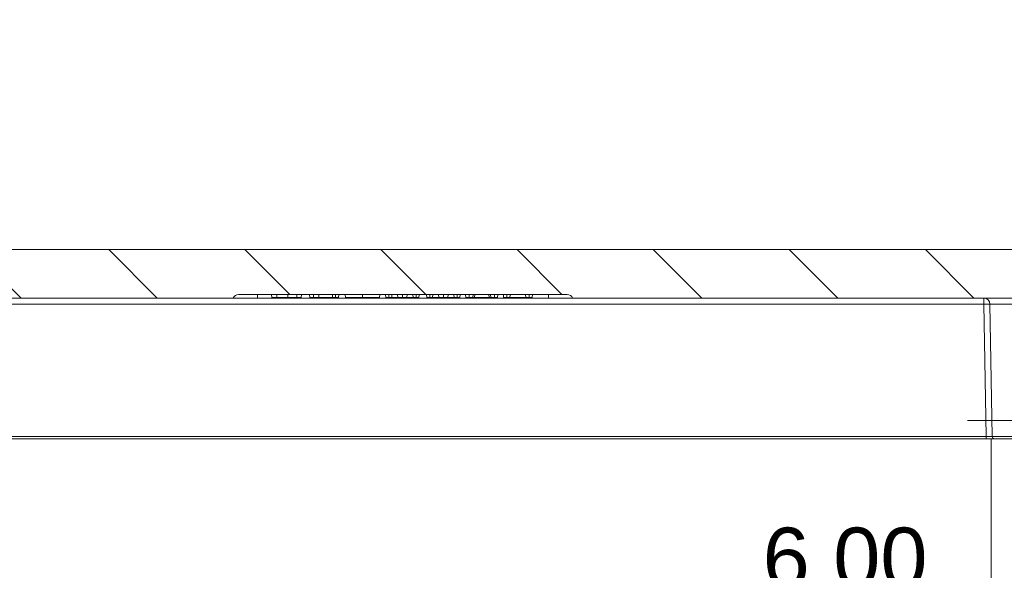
# Model space of a CAD drawing. Header units: millimetres. Extents: x 15 to 684, y 15 to 525.
# Tile 23 of 42: x 107 to 188, y 297 to 343. Entities that reach past the tile are written whole.
import ezdxf

# ---------------------------------------------------------------- set-up
doc = ezdxf.new("R2010")
doc.units = ezdxf.units.MM
doc.header["$LTSCALE"] = 2.5
for name, color, linetype, lineweight in [('Dimension (ANSI)', 7, 'Continuous', 9), ('Hatch (ANSI)', 7, 'Continuous', 9), ('Visible (ANSI)', 7, 'Continuous', 9), ('Visible Narrow (ANSI)', 7, 'Continuous', 9)]:
    doc.layers.add(name, color=color, linetype=linetype, lineweight=lineweight)
doc.styles.add('Note Text (ANSI)', font='arial.ttf')
doc.dimstyles.new('Default - mm (ANSI)', dxfattribs={"dimscale": 2.5, "dimtxt": 2, "dimasz": 2, "dimexe": 3.175, "dimexo": 1, "dimgap": 0.8, "dimtad": 0, "dimtih": 1, "dimtoh": 1, "dimrnd": 1e-08, "dimzin": 4, "dimdsep": 46, "dimtxsty": 'Note Text (ANSI)', "dimblk": 'Filled-1', "dimcen": 0.09, "dimdle": 10, "dimclrd": 256, "dimclre": 256, "dimclrt": 256, "dimadec": 1, "dimazin": 0, "dimtfac": 1.524, "dimtofl": 0, "dimtmove": 0, "dimatfit": 3, "dimfxl": 0, "dimtolj": 1, "dimtzin": 0, "dimlwd": -1, "dimlwe": -1, "dimarcsym": 0})

# ---------------------------------------------------------------- blocks, each defined once
blk = doc.blocks.new('Filled-1')
at = {"color": 0}
for p, q in [((0, 0), (-1, 0.15)), ((-1, 0.15), (-1, -0.15)), ((-1, 0), (0, 0)), ((-1, -0.15), (0, 0))]:
    blk.add_line(p, q, dxfattribs=at)
at = {"color": 0, "flags": 128}
blk.add_lwpolyline([(-1, -0.15), (0, 0), (-1, 0.15), (-1, -0.15)], dxfattribs=at)
at = {"color": 0}
blk.add_solid([(-1, -0.15), (0, 0), (-1, 0.15), (-1, -0.15)], dxfattribs=at)
blk = doc.blocks.new('*D18')
at = {"layer": 'Defpoints', "color": 0, "transparency": 16777216}
for p in [(192.65, 309.795), (198.138, 309.795), (200.861, 308.295)]:
    blk.add_point(p, dxfattribs=at)
at = {"layer": 'Dimension (ANSI)', "transparency": 16777216}
for p, q in [((192.65, 314.795), (192.65, 331.302)), ((192.65, 331.302), (197.65, 331.302)), ((195.638, 309.795), (184.712, 309.795)), ((198.361, 308.295), (184.712, 308.295)), ((192.65, 303.295), (192.65, 298.295))]:
    blk.add_line(p, q, dxfattribs=at)
at = {"layer": 'Dimension (ANSI)', "transparency": 16777216, "xscale": 5, "yscale": 5, "zscale": 5}
for p, rotation in [((192.65, 309.795), 270), ((192.65, 308.295), 90)]:
    blk.add_blockref('Filled-1', p, dxfattribs=dict(at, rotation=rotation))
at = {"layer": 'Dimension (ANSI)', "transparency": 16777216, "insert": (207.25, 331.302), "char_height": 5, "attachment_point": 5, "style": 'Note Text (ANSI)'}
blk.add_mtext('\\A1; 1.50\\P[.06]', dxfattribs=at)
blk = doc.blocks.new('*D44')
at = {"layer": 'Defpoints', "color": 0, "transparency": 16777216}
for p in [(159.054, 275.095), (187.757, 275.095), (173.655, 269.095)]:
    blk.add_point(p, dxfattribs=at)
at = {"layer": 'Dimension (ANSI)', "transparency": 16777216}
for p, q in [((159.054, 280.095), (159.054, 293.542)), ((159.054, 293.542), (164.054, 293.542)), ((185.257, 275.095), (151.117, 275.095)), ((159.054, 264.095), (159.054, 259.095))]:
    blk.add_line(p, q, dxfattribs=at)
at = {"layer": 'Dimension (ANSI)', "transparency": 16777216, "xscale": 5, "yscale": 5, "zscale": 5}
for p, rotation in [((159.054, 275.095), 270), ((159.054, 269.095), 90)]:
    blk.add_blockref('Filled-1', p, dxfattribs=dict(at, rotation=rotation))
at = {"layer": 'Dimension (ANSI)', "transparency": 16777216, "insert": (173.655, 293.542), "char_height": 5, "attachment_point": 5, "style": 'Note Text (ANSI)'}
blk.add_mtext('\\A1; 6.00\\P[.24]', dxfattribs=at)

msp = doc.modelspace()

# ---------------------------------------------------------------- hatches: boundary and pattern name
at = {"layer": 'Hatch (ANSI)'}
h = msp.add_hatch(dxfattribs=at)
h.set_pattern_fill('ANSI31', color=256, scale=63.5, angle=90.00021, style=0)
h.set_pattern_definition([(135.0002, (0, 0), (-5.61264, -5.61268), [])])
edge = h.paths.add_edge_path()
edge.add_line((152.1609, 319.8951), (194.1671, 319.8951))
edge.add_ellipse((194.1671, 319.3951), major_axis=(0, 0.5), ratio=1, start_angle=271, end_angle=360, ccw=False)
edge.add_line((194.667, 319.4039), (194.8574, 308.4917))
edge.add_ellipse((195.0574, 308.4951), major_axis=(-0.2, -0.0035), ratio=1, start_angle=0, end_angle=89)
edge.add_line((195.0574, 308.2951), (196.1711, 308.2951))
edge.add_ellipse((196.1711, 308.4951), major_axis=(0, -0.2), ratio=1, start_angle=0, end_angle=87)
edge.add_line((196.3708, 308.4847), (196.3714, 308.4951))
edge.add_line((196.3714, 308.4951), (196.4603, 310.1913))
edge.add_line((196.4603, 310.1913), (196.477, 310.5108))
edge.add_ellipse((196.7766, 310.4951), major_axis=(-0.2996, 0.0157), ratio=1, start_angle=273, end_angle=360, ccw=False)
edge.add_line((196.7766, 310.7951), (197.3784, 310.7951))
edge.add_line((197.3784, 310.7951), (197.7433, 310.7951))
edge.add_line((197.7433, 310.7951), (198.3452, 310.7951))
edge.add_ellipse((198.3452, 310.4951), major_axis=(0, 0.3), ratio=1, start_angle=273, end_angle=360, ccw=False)
edge.add_line((198.6448, 310.5108), (198.6615, 310.1913))
edge.add_line((198.6615, 310.1913), (198.7504, 308.4951))
edge.add_line((198.7504, 308.4951), (198.7509, 308.4847))
edge.add_ellipse((198.9507, 308.4951), major_axis=(-0.1997, -0.0105), ratio=1, start_angle=0, end_angle=87)
edge.add_line((198.9507, 308.2951), (200.8609, 308.2951))
edge.add_line((200.8609, 308.2951), (200.4779, 322.9213))
edge.add_ellipse((199.4782, 322.8951), major_axis=(0.9997, 0.0262), ratio=1, start_angle=0, end_angle=88.5)
edge.add_line((199.4782, 323.8951), (76.8435, 323.8951))
edge.add_ellipse((76.8435, 322.8951), major_axis=(0, 1), ratio=1, start_angle=0, end_angle=88.5)
edge.add_line((75.8439, 322.9213), (75.4609, 308.2951))
edge.add_line((75.4609, 308.2951), (77.3711, 308.2951))
edge.add_ellipse((77.3711, 308.4951), major_axis=(0, -0.2), ratio=1, start_angle=0, end_angle=87)
edge.add_line((77.5708, 308.4847), (77.5714, 308.4951))
edge.add_line((77.5714, 308.4951), (77.6603, 310.1913))
edge.add_line((77.6603, 310.1913), (77.677, 310.5108))
edge.add_ellipse((77.9766, 310.4951), major_axis=(-0.2996, 0.0157), ratio=1, start_angle=273, end_angle=360, ccw=False)
edge.add_line((77.9766, 310.7951), (78.5784, 310.7951))
edge.add_line((78.5784, 310.7951), (78.9433, 310.7951))
edge.add_line((78.9433, 310.7951), (79.5452, 310.7951))
edge.add_ellipse((79.5452, 310.4951), major_axis=(0, 0.3), ratio=1, start_angle=273, end_angle=360, ccw=False)
edge.add_line((79.8448, 310.5108), (79.8615, 310.1913))
edge.add_line((79.8615, 310.1913), (79.9504, 308.4951))
edge.add_line((79.9504, 308.4951), (79.9509, 308.4847))
edge.add_ellipse((80.1507, 308.4951), major_axis=(-0.1997, -0.0105), ratio=1, start_angle=0, end_angle=87)
edge.add_line((80.1507, 308.2951), (81.2643, 308.2951))
edge.add_ellipse((81.2643, 308.4951), major_axis=(0, -0.2), ratio=1, start_angle=0, end_angle=89)
edge.add_line((81.4643, 308.4917), (81.6548, 319.4039))
edge.add_ellipse((82.1547, 319.3951), major_axis=(-0.4999, 0.0087), ratio=1, start_angle=271, end_angle=360, ccw=False)
edge.add_line((82.1547, 319.8951), (124.1609, 319.8951))
edge.add_ellipse((124.6191, 319.6951), major_axis=(-0.4583, 0.2), ratio=1, start_angle=293.578178, end_angle=360, ccw=False)
edge.add_line((124.6191, 320.1951), (151.7026, 320.1951))
edge.add_ellipse((151.7026, 319.6951), major_axis=(0, 0.5), ratio=1, start_angle=293.578178, end_angle=360, ccw=False)
h = msp.add_hatch(dxfattribs=at)
h.set_pattern_fill('ANSI31', color=256, scale=63.5, angle=14.999978, style=0)
h.set_pattern_definition([(60, (0, 0), (-6.87408, 3.96875), [])])
edge = h.paths.add_edge_path()
edge.add_line((197.7433, 310.7951), (197.3784, 310.7951))
edge.add_ellipse((197.3784, 309.7951), major_axis=(0, 1), ratio=1, start_angle=0, end_angle=66.661672)
edge.add_ellipse((197.3784, 309.7951), major_axis=(-0.9182, 0.3962), ratio=1, start_angle=0, end_angle=18.338328)
edge.add_line((196.3822, 309.8823), (196.2609, 308.4951))
edge.add_line((196.2609, 308.4951), (196.3714, 308.4951))
edge.add_line((196.3714, 308.4951), (196.7644, 308.4951))
edge.add_line((196.7644, 308.4951), (198.3574, 308.4951))
edge.add_line((198.3574, 308.4951), (198.7504, 308.4951))
edge.add_line((198.7504, 308.4951), (198.8609, 308.4951))
edge.add_line((198.8609, 308.4951), (198.7395, 309.8823))
edge.add_ellipse((197.7433, 309.7951), major_axis=(0.9962, 0.0872), ratio=1, start_angle=0, end_angle=18.338328)
edge.add_ellipse((197.7433, 309.7951), major_axis=(0.9182, 0.3962), ratio=1, start_angle=0, end_angle=66.661672)
edge = h.paths.add_edge_path()
edge.add_line((78.9433, 310.7951), (78.5784, 310.7951))
edge.add_ellipse((78.5784, 309.7951), major_axis=(0, 1), ratio=1, start_angle=0, end_angle=66.661672)
edge.add_ellipse((78.5784, 309.7951), major_axis=(-0.9182, 0.3962), ratio=1, start_angle=0, end_angle=18.338328)
edge.add_line((77.5822, 309.8823), (77.4609, 308.4951))
edge.add_line((77.4609, 308.4951), (77.5714, 308.4951))
edge.add_line((77.5714, 308.4951), (77.9644, 308.4951))
edge.add_line((77.9644, 308.4951), (79.5574, 308.4951))
edge.add_line((79.5574, 308.4951), (79.9504, 308.4951))
edge.add_line((79.9504, 308.4951), (80.0609, 308.4951))
edge.add_line((80.0609, 308.4951), (79.9395, 309.8823))
edge.add_ellipse((78.9433, 309.7951), major_axis=(0.9962, 0.0872), ratio=1, start_angle=0, end_angle=18.338328)
edge.add_ellipse((78.9433, 309.7951), major_axis=(0.9182, 0.3962), ratio=1, start_angle=0, end_angle=66.661672)
h = msp.add_hatch(dxfattribs=at)
h.set_pattern_fill('ANSI31', color=256, scale=63.5, style=0)
h.set_pattern_definition([(45, (0, 0), (-5.61266, 5.61266), [])])
edge = h.paths.add_edge_path()
edge.add_line((187.257, 274.6039), (187.1695, 269.5864))
edge.add_ellipse((186.6695, 269.5951), major_axis=(0.4999, -0.0087), ratio=1, start_angle=271, end_angle=360, ccw=False)
edge.add_line((186.6695, 269.0951), (152.1609, 269.0951))
edge.add_ellipse((151.7026, 269.2951), major_axis=(0.4583, -0.2), ratio=1, start_angle=293.578178, end_angle=360, ccw=False)
edge.add_line((151.7026, 268.7951), (124.6191, 268.7951))
edge.add_ellipse((124.6191, 269.2951), major_axis=(0, -0.5), ratio=1, start_angle=293.578178, end_angle=360, ccw=False)
edge.add_line((124.1609, 269.0951), (89.4522, 269.0951))
edge.add_ellipse((89.4522, 269.5951), major_axis=(0, -0.5), ratio=1, start_angle=271, end_angle=360, ccw=False)
edge.add_line((88.9523, 269.5864), (88.8647, 274.6039))
edge.add_ellipse((88.3648, 274.5951), major_axis=(0.4999, 0.0087), ratio=1, start_angle=0, end_angle=89)
edge.add_line((88.3648, 275.0951), (87.4045, 275.0951))
edge.add_spline(control_points=[(87.4045, 275.0951), (87.1166, 274.808), (86.8937, 274.5863)], knot_values=[0, 0, 0, 0.0720994, 0.0720994, 0.0720994], weights=[1, 1.0082905, 1], degree=2, periodic=0)
edge.add_line((86.8937, 274.5863), (86.7974, 269.0951))
edge.add_line((86.7974, 269.0951), (83.5243, 269.0951))
edge.add_line((83.5243, 269.0951), (83.428, 274.5863))
edge.add_spline(control_points=[(83.428, 274.5863), (83.2052, 274.808), (82.9173, 275.0951)], knot_values=[0, 0, 0, 0.0720994, 0.0720994, 0.0720994], weights=[1, 1.0082905, 1], degree=2, periodic=0)
edge.add_line((82.9173, 275.0951), (80.1404, 275.0951))
edge.add_line((80.1404, 275.0951), (79.5574, 308.4951))
edge.add_line((79.5574, 308.4951), (79.5381, 309.5986))
edge.add_ellipse((79.3382, 309.5951), major_axis=(0.2, 0.0035), ratio=1, start_angle=0, end_angle=89)
edge.add_line((79.3382, 309.7951), (78.1836, 309.7951))
edge.add_ellipse((78.1836, 309.5951), major_axis=(0, 0.2), ratio=1, start_angle=0, end_angle=89)
edge.add_line((77.9836, 309.5986), (77.9644, 308.4951))
edge.add_line((77.9644, 308.4951), (77.9609, 308.2951))
edge.add_line((77.9609, 308.2951), (77.3711, 308.2951))
edge.add_line((77.3711, 308.2951), (75.4609, 308.2951))
edge.add_line((75.4609, 308.2951), (76.5539, 266.5559))
edge.add_ellipse((78.0533, 266.5951), major_axis=(-1.4995, -0.0393), ratio=1, start_angle=0, end_angle=88.5)
edge.add_line((78.0533, 265.0951), (198.2684, 265.0951))
edge.add_ellipse((198.2684, 266.5951), major_axis=(0, -1.5), ratio=1, start_angle=0, end_angle=88.5)
edge.add_line((199.7679, 266.5559), (200.8609, 308.2951))
edge.add_line((200.8609, 308.2951), (198.9507, 308.2951))
edge.add_line((198.9507, 308.2951), (198.3609, 308.2951))
edge.add_line((198.3609, 308.2951), (198.3574, 308.4951))
edge.add_line((198.3574, 308.4951), (198.3381, 309.5986))
edge.add_ellipse((198.1382, 309.5951), major_axis=(0.2, 0.0035), ratio=1, start_angle=0, end_angle=89)
edge.add_line((198.1382, 309.7951), (196.9836, 309.7951))
edge.add_ellipse((196.9836, 309.5951), major_axis=(0, 0.2), ratio=1, start_angle=0, end_angle=89)
edge.add_line((196.7836, 309.5986), (196.7644, 308.4951))
edge.add_line((196.7644, 308.4951), (196.1814, 275.0951))
edge.add_line((196.1814, 275.0951), (193.4045, 275.0951))
edge.add_spline(control_points=[(193.4045, 275.0951), (193.1166, 274.808), (192.8937, 274.5863)], knot_values=[0, 0, 0, 0.0720994, 0.0720994, 0.0720994], weights=[1, 1.0082905, 1], degree=2, periodic=0)
edge.add_line((192.8937, 274.5863), (192.7974, 269.0951))
edge.add_line((192.7974, 269.0951), (189.5243, 269.0951))
edge.add_line((189.5243, 269.0951), (189.428, 274.5863))
edge.add_spline(control_points=[(189.428, 274.5863), (189.2052, 274.808), (188.9173, 275.0951)], knot_values=[0, 0, 0, 0.0720994, 0.0720994, 0.0720994], weights=[1, 1.0082905, 1], degree=2, periodic=0)
edge.add_line((188.9173, 275.0951), (187.757, 275.0951))
edge.add_ellipse((187.757, 274.5951), major_axis=(0, 0.5), ratio=1, start_angle=0, end_angle=89)

# ---------------------------------------------------------------- linework, layer by layer
at = {"layer": 'Visible (ANSI)'}
for p, q in [((199.4782, 323.8951), (76.8435, 323.8951)), ((124.6191, 320.1951), (151.7026, 320.1951)), ((127.3453, 319.9451), (127.3234, 320.1951)), ((127.7704, 319.9451), (127.7558, 320.1951)), ((128.6647, 319.9451), (129.4273, 319.9451)), ((129.7765, 319.9451), (129.7984, 320.1951)), ((130.4953, 319.9451), (130.4734, 320.1951)), ((130.7844, 319.9451), (130.7845, 320.1951)), ((131.2181, 319.9451), (132.3703, 319.9451)), ((132.3703, 319.9451), (132.3484, 320.1951)), ((132.6109, 319.9451), (132.6109, 320.1951)), ((132.8515, 319.9451), (132.8734, 320.1951)), ((133.4203, 319.9451), (133.3984, 320.1951)), ((134.8216, 319.9451), (134.8216, 320.1951)), ((136.2265, 319.9451), (136.2484, 320.1951)), ((136.7578, 319.9451), (136.7359, 320.1951)), ((137.0013, 319.9451), (137.0013, 320.1951)), ((137.239, 319.9451), (137.2609, 320.1951)), ((137.239, 319.9451), (137.7491, 319.9451)), ((138.1233, 319.9451), (138.1234, 320.1951)), ((138.4977, 319.9451), (138.5189, 320.1951)), ((138.4977, 319.9451), (139.0078, 319.9451)), ((139.0078, 319.9451), (138.9859, 320.1951)), ((139.2495, 319.9451), (139.2496, 320.1951)), ((139.489, 319.9451), (139.5109, 320.1951)), ((140.1328, 319.9451), (140.1109, 320.1951)), ((140.3763, 319.9451), (140.3763, 320.1951)), ((140.614, 319.9451), (140.6359, 320.1951)), ((140.614, 319.9451), (141.1241, 319.9451)), ((141.4983, 319.9451), (141.4984, 320.1951)), ((141.8727, 319.9451), (141.8939, 320.1951)), ((141.8727, 319.9451), (142.3828, 319.9451)), ((142.3828, 319.9451), (142.3609, 320.1951)), ((142.6245, 319.9451), (142.6246, 320.1951)), ((142.864, 319.9451), (142.8859, 320.1951)), ((143.3578, 319.9451), (143.3359, 320.1951)), ((143.6196, 319.9451), (143.6195, 320.1951)), ((143.9362, 319.9451), (143.9564, 320.1951)), ((143.9362, 319.9451), (144.0786, 319.9451)), ((144.0786, 319.9451), (144.0935, 320.1951)), ((144.0786, 319.9451), (145.2751, 319.9451)), ((145.2751, 319.9451), (145.2601, 320.1951)), ((145.2751, 319.9451), (145.4176, 319.9451)), ((145.7205, 319.9451), (145.7206, 320.1951)), ((145.9765, 319.9451), (145.9984, 320.1951)), ((146.4703, 319.9451), (146.4484, 320.1951)), ((146.7328, 319.9451), (146.7326, 320.1951)), ((146.989, 319.9451), (147.0109, 320.1951)), ((146.989, 319.9451), (148.3078, 319.9451)), ((148.3078, 319.9451), (148.2859, 320.1951)), ((148.57, 319.9451), (148.5701, 320.1951)), ((148.8265, 319.9451), (148.8484, 320.1951)), ((82.1547, 319.8951), (124.1609, 319.8951)), ((124.1609, 319.8951), (126.1609, 319.8951)), ((126.1609, 319.8951), (150.1609, 319.8951)), ((150.1609, 319.8951), (152.1609, 319.8951)), ((152.1609, 319.8951), (194.1671, 319.8951)), ((186.567, 319.4039), (186.7574, 308.4917)), ((186.2575, 308.2951), (90.0588, 308.2951)), ((186.9574, 308.2951), (186.2575, 308.2951)), ((186.9574, 308.2951), (194.3828, 308.2951))]:
    msp.add_line(p, q, dxfattribs=at)
for centre, radius, start, end in [((124.6191, 319.6951), 0.5, 90, 156.421822), ((151.7026, 319.6951), 0.5, 23.578178, 90), ((186.0671, 319.3951), 0.5, 1, 90), ((186.9574, 308.4951), 0.2, 181, 270)]:
    msp.add_arc(centre, radius, start, end, dxfattribs=at)
for points, knots in [([(127.3453, 319.9451), (127.3468, 319.9451), (127.3505, 319.9451), (127.3785, 319.9451), (127.3995, 319.9451), (127.4652, 319.9451), (127.5102, 319.9451), (127.595, 319.9451), (127.6268, 319.9451), (127.6945, 319.9451), (127.7314, 319.9451), (127.7704, 319.9451)], [0, 0, 0, 0, 0.0003173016, 0.0003173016, 0.00063486, 0.00063486, 0.0009524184, 0.0009524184, 0.0011111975, 0.0011111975, 0.0012692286, 0.0012692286, 0.0012692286, 0.0012692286]), ([(127.7704, 319.9451), (127.8014, 319.9451), (127.8316, 319.9451), (127.897, 319.9451), (127.9311, 319.9451), (128.0366, 319.9451), (128.1117, 319.9451), (128.3419, 319.9451), (128.5042, 319.9451), (128.6647, 319.9451)], [0, 0, 0, 0, 0.00011822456, 0.00011822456, 0.00023719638, 0.00023719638, 0.00047514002, 0.00047514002, 0.00095090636, 0.00095090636, 0.00095090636, 0.00095090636]), ([(129.4273, 319.9451), (129.4546, 319.9451), (129.481, 319.9451), (129.533, 319.9451), (129.5595, 319.9451), (129.6098, 319.9451), (129.6334, 319.9451), (129.6764, 319.9451), (129.6959, 319.9451), (129.728, 319.9451), (129.7401, 319.9451), (129.7567, 319.9451), (129.7615, 319.9451), (129.7736, 319.9451), (129.7756, 319.9451), (129.7765, 319.9451)], [0, 0, 0, 0, 0.00007635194, 0.00007635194, 0.00015286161, 0.00015286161, 0.00022937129, 0.00022937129, 0.00030588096, 0.00030588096, 0.00038239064, 0.00038239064, 0.00045890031, 0.00045890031, 0.00061175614, 0.00061175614, 0.00061175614, 0.00061175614]), ([(130.4953, 319.9451), (130.4964, 319.9451), (130.4982, 319.9451), (130.5168, 319.9451), (130.5325, 319.9451), (130.5812, 319.9451), (130.615, 319.9451), (130.6753, 319.9451), (130.6964, 319.9451), (130.7389, 319.9451), (130.7612, 319.9451), (130.7844, 319.9451)], [0, 0, 0, 0, 0.00013143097, 0.00013143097, 0.00026310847, 0.00026310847, 0.00039478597, 0.00039478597, 0.00046062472, 0.00046062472, 0.00052559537, 0.00052559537, 0.00052559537, 0.00052559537]), ([(130.7844, 319.9451), (130.8337, 319.9451), (130.8805, 319.9451), (130.967, 319.9451), (131.0055, 319.9451), (131.0752, 319.9451), (131.1054, 319.9451), (131.1622, 319.9451), (131.19, 319.9451), (131.2181, 319.9451)], [0, 0, 0, 0, 0.00014272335, 0.00014272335, 0.00028633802, 0.00028633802, 0.00042995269, 0.00042995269, 0.00057339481, 0.00057339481, 0.00057339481, 0.00057339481]), ([(132.3703, 319.9451), (132.3716, 319.9451), (132.3733, 319.9451), (132.3892, 319.9451), (132.4032, 319.9451), (132.4449, 319.9451), (132.4727, 319.9451), (132.5211, 319.9451), (132.5383, 319.9451), (132.573, 319.9451), (132.5912, 319.9451), (132.6109, 319.9451)], [0, 0, 0, 0, 0.00011074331, 0.00011074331, 0.00022183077, 0.00022183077, 0.00033291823, 0.00033291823, 0.00038846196, 0.00038846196, 0.00044301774, 0.00044301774, 0.00044301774, 0.00044301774]), ([(132.6109, 319.9451), (132.6307, 319.9451), (132.6491, 319.9451), (132.6839, 319.9451), (132.7012, 319.9451), (132.7496, 319.9451), (132.7779, 319.9451), (132.8186, 319.9451), (132.8321, 319.9451), (132.8484, 319.9451), (132.8502, 319.9451), (132.8515, 319.9451)], [0, 0, 0, 0, 0.00005436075, 0.00005436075, 0.00010970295, 0.00010970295, 0.00022038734, 0.00022038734, 0.00033107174, 0.00033107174, 0.00044143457, 0.00044143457, 0.00044143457, 0.00044143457]), ([(133.4203, 319.9451), (133.4223, 319.9451), (133.4258, 319.9451), (133.4518, 319.9451), (133.4719, 319.9451), (133.5567, 319.9451), (133.6503, 319.9451), (133.8433, 319.9451), (133.9162, 319.9451), (134.0765, 319.9451), (134.1631, 319.9451), (134.3433, 319.9451), (134.4374, 319.9451), (134.5806, 319.9451), (134.6284, 319.9451), (134.7244, 319.9451), (134.7728, 319.9451), (134.8216, 319.9451)], [0, 0, 0, 0, 0.0002869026, 0.0002869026, 0.000574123, 0.000574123, 0.0011485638, 0.0011485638, 0.0014357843, 0.0014357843, 0.0017230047, 0.0017230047, 0.0020102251, 0.0020102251, 0.0021538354, 0.0021538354, 0.0022969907, 0.0022969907, 0.0022969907, 0.0022969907]), ([(134.8216, 319.9451), (134.8704, 319.9451), (134.9189, 319.9451), (135.0151, 319.9451), (135.0631, 319.9451), (135.2063, 319.9451), (135.3004, 319.9451), (135.4808, 319.9451), (135.5677, 319.9451), (135.7285, 319.9451), (135.8018, 319.9451), (135.9314, 319.9451), (135.9861, 319.9451), (136.0793, 319.9451), (136.1161, 319.9451), (136.1732, 319.9451), (136.1937, 319.9451), (136.2138, 319.9451), (136.2187, 319.9451), (136.2244, 319.9451), (136.2255, 319.9451), (136.2265, 319.9451)], [0, 0, 0, 0, 0.0001427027, 0.0001427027, 0.0002858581, 0.0002858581, 0.000572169, 0.000572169, 0.0008584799, 0.0008584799, 0.0011447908, 0.0011447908, 0.0014311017, 0.0014311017, 0.0017174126, 0.0017174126, 0.0020037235, 0.0020037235, 0.002146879, 0.002146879, 0.0022896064, 0.0022896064, 0.0022896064, 0.0022896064]), ([(136.7578, 319.9451), (136.759, 319.9451), (136.7608, 319.9451), (136.7772, 319.9451), (136.7903, 319.9451), (136.8325, 319.9451), (136.8614, 319.9451), (136.9104, 319.9451), (136.9278, 319.9451), (136.9631, 319.9451), (136.9817, 319.9451), (137.0013, 319.9451)], [0, 0, 0, 0, 0.00011095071, 0.00011095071, 0.00022221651, 0.00022221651, 0.00033348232, 0.00033348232, 0.00038911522, 0.00038911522, 0.00044367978, 0.00044367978, 0.00044367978, 0.00044367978]), ([(137.0013, 319.9451), (137.0208, 319.9451), (137.0388, 319.9451), (137.0733, 319.9451), (137.0903, 319.9451), (137.1381, 319.9451), (137.166, 319.9451), (137.2071, 319.9451), (137.2202, 319.9451), (137.2361, 319.9451), (137.2378, 319.9451), (137.239, 319.9451)], [0, 0, 0, 0, 0.00005343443, 0.00005343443, 0.00010792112, 0.00010792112, 0.00021689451, 0.00021689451, 0.00032586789, 0.00032586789, 0.00043453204, 0.00043453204, 0.00043453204, 0.00043453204]), ([(137.7491, 319.9451), (137.7633, 319.9451), (137.7778, 319.9451), (137.7939, 319.9451), (137.8019, 319.9451), (137.8098, 319.9451), (137.8185, 319.9451), (137.8272, 319.9451), (137.838, 319.9451), (137.8521, 319.9451), (137.8661, 319.9451), (137.8842, 319.9451), (137.9033, 319.9451), (137.9224, 319.9451), (137.943, 319.9451), (137.9662, 319.9451), (137.9893, 319.9451), (138.0151, 319.9451), (138.0415, 319.9451), (138.0677, 319.9451), (138.0945, 319.9451), (138.1233, 319.9451)], [0, 0, 0, 0, 0.00016593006, 0.00016593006, 0.00016593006, 0.00024890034, 0.00024890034, 0.00024890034, 0.00033187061, 0.00033187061, 0.00033187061, 0.00041484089, 0.00041484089, 0.00041484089, 0.00049781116, 0.00049781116, 0.00049781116, 0.00058078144, 0.00058078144, 0.00058078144, 0.00066308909, 0.00066308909, 0.00066308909, 0.00066308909]), ([(138.1233, 319.9451), (138.1519, 319.9451), (138.1781, 319.9451), (138.2306, 319.9451), (138.2556, 319.9451), (138.302, 319.9451), (138.3229, 319.9451), (138.3618, 319.9451), (138.3778, 319.9451), (138.4191, 319.9451), (138.4378, 319.9451), (138.4684, 319.9451), (138.4825, 319.9451), (138.4977, 319.9451)], [0, 0, 0, 0, 0.00008160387, 0.00008160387, 0.00016386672, 0.00016386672, 0.00024612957, 0.00024612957, 0.00032839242, 0.00032839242, 0.00049291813, 0.00049291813, 0.00065722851, 0.00065722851, 0.00065722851, 0.00065722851]), ([(139.0078, 319.9451), (139.009, 319.9451), (139.0108, 319.9451), (139.0271, 319.9451), (139.0397, 319.9451), (139.0818, 319.9451), (139.1103, 319.9451), (139.1589, 319.9451), (139.1762, 319.9451), (139.2114, 319.9451), (139.2299, 319.9451), (139.2495, 319.9451)], [0, 0, 0, 0, 0.00011080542, 0.00011080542, 0.0002219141, 0.0002219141, 0.00033302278, 0.00033302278, 0.00038857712, 0.00038857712, 0.0004430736, 0.0004430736, 0.0004430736, 0.0004430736]), ([(139.2495, 319.9451), (139.2691, 319.9451), (139.2872, 319.9451), (139.3217, 319.9451), (139.339, 319.9451), (139.3876, 319.9451), (139.4156, 319.9451), (139.4568, 319.9451), (139.4704, 319.9451), (139.4861, 319.9451), (139.4877, 319.9451), (139.489, 319.9451)], [0, 0, 0, 0, 0.00005351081, 0.00005351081, 0.00010806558, 0.00010806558, 0.00021717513, 0.00021717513, 0.00032628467, 0.00032628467, 0.0004350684, 0.0004350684, 0.0004350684, 0.0004350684]), ([(140.1328, 319.9451), (140.134, 319.9451), (140.1358, 319.9451), (140.1522, 319.9451), (140.1653, 319.9451), (140.2075, 319.9451), (140.2364, 319.9451), (140.2854, 319.9451), (140.3028, 319.9451), (140.3381, 319.9451), (140.3567, 319.9451), (140.3763, 319.9451)], [0, 0, 0, 0, 0.00011095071, 0.00011095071, 0.00022221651, 0.00022221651, 0.00033348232, 0.00033348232, 0.00038911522, 0.00038911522, 0.00044367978, 0.00044367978, 0.00044367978, 0.00044367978]), ([(140.3763, 319.9451), (140.3958, 319.9451), (140.4138, 319.9451), (140.4483, 319.9451), (140.4653, 319.9451), (140.5131, 319.9451), (140.541, 319.9451), (140.5821, 319.9451), (140.5952, 319.9451), (140.6111, 319.9451), (140.6128, 319.9451), (140.614, 319.9451)], [0, 0, 0, 0, 0.00005343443, 0.00005343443, 0.00010792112, 0.00010792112, 0.00021689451, 0.00021689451, 0.00032586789, 0.00032586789, 0.00043453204, 0.00043453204, 0.00043453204, 0.00043453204]), ([(141.1241, 319.9451), (141.1383, 319.9451), (141.1528, 319.9451), (141.1689, 319.9451), (141.1769, 319.9451), (141.1848, 319.9451), (141.1935, 319.9451), (141.2022, 319.9451), (141.213, 319.9451), (141.2271, 319.9451), (141.2411, 319.9451), (141.2592, 319.9451), (141.2783, 319.9451), (141.2974, 319.9451), (141.318, 319.9451), (141.3412, 319.9451), (141.3643, 319.9451), (141.3901, 319.9451), (141.4165, 319.9451), (141.4427, 319.9451), (141.4695, 319.9451), (141.4983, 319.9451)], [0, 0, 0, 0, 0.00016593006, 0.00016593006, 0.00016593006, 0.00024890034, 0.00024890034, 0.00024890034, 0.00033187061, 0.00033187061, 0.00033187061, 0.00041484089, 0.00041484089, 0.00041484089, 0.00049781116, 0.00049781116, 0.00049781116, 0.00058078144, 0.00058078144, 0.00058078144, 0.00066308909, 0.00066308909, 0.00066308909, 0.00066308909]), ([(141.4983, 319.9451), (141.5269, 319.9451), (141.5531, 319.9451), (141.6056, 319.9451), (141.6306, 319.9451), (141.677, 319.9451), (141.6979, 319.9451), (141.7368, 319.9451), (141.7528, 319.9451), (141.7941, 319.9451), (141.8128, 319.9451), (141.8434, 319.9451), (141.8575, 319.9451), (141.8727, 319.9451)], [0, 0, 0, 0, 0.00008160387, 0.00008160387, 0.00016386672, 0.00016386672, 0.00024612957, 0.00024612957, 0.00032839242, 0.00032839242, 0.00049291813, 0.00049291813, 0.00065722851, 0.00065722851, 0.00065722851, 0.00065722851]), ([(142.3828, 319.9451), (142.384, 319.9451), (142.3858, 319.9451), (142.4021, 319.9451), (142.4147, 319.9451), (142.4568, 319.9451), (142.4853, 319.9451), (142.5339, 319.9451), (142.5512, 319.9451), (142.5864, 319.9451), (142.6049, 319.9451), (142.6245, 319.9451)], [0, 0, 0, 0, 0.00011080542, 0.00011080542, 0.0002219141, 0.0002219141, 0.00033302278, 0.00033302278, 0.00038857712, 0.00038857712, 0.0004430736, 0.0004430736, 0.0004430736, 0.0004430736]), ([(142.6245, 319.9451), (142.6441, 319.9451), (142.6622, 319.9451), (142.6967, 319.9451), (142.714, 319.9451), (142.7626, 319.9451), (142.7906, 319.9451), (142.8318, 319.9451), (142.8454, 319.9451), (142.8611, 319.9451), (142.8627, 319.9451), (142.864, 319.9451)], [0, 0, 0, 0, 0.00005351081, 0.00005351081, 0.00010806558, 0.00010806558, 0.00021717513, 0.00021717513, 0.00032628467, 0.00032628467, 0.0004350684, 0.0004350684, 0.0004350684, 0.0004350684]), ([(143.3578, 319.9451), (143.3589, 319.9451), (143.3601, 319.9451), (143.3668, 319.9451), (143.3723, 319.9451), (143.3942, 319.9451), (143.4154, 319.9451), (143.4637, 319.9451), (143.4915, 319.9451), (143.5376, 319.9451), (143.5533, 319.9451), (143.5851, 319.9451), (143.6019, 319.9451), (143.6196, 319.9451)], [0, 0, 0, 0, 0.0000482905, 0.0000482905, 0.00009748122, 0.00009748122, 0.00019586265, 0.00019586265, 0.00029424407, 0.00029424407, 0.00034343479, 0.00034343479, 0.00039167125, 0.00039167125, 0.00039167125, 0.00039167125]), ([(143.6196, 319.9451), (143.6415, 319.9451), (143.6622, 319.9451), (143.7012, 319.9451), (143.7203, 319.9451), (143.7554, 319.9451), (143.7719, 319.9451), (143.8008, 319.9451), (143.8128, 319.9451), (143.8465, 319.9451), (143.8649, 319.9451), (143.9006, 319.9451), (143.9183, 319.9451), (143.9362, 319.9451)], [0, 0, 0, 0, 0.00006190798, 0.00006190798, 0.00012479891, 0.00012479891, 0.00018768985, 0.00018768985, 0.00025058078, 0.00025058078, 0.00037636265, 0.00037636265, 0.00050169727, 0.00050169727, 0.00050169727, 0.00050169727]), ([(145.4176, 319.9451), (145.4491, 319.9451), (145.4814, 319.9451), (145.5343, 319.9451), (145.5452, 319.9451), (145.5712, 319.9451), (145.5858, 319.9451), (145.6205, 319.9451), (145.6398, 319.9451), (145.6787, 319.9451), (145.699, 319.9451), (145.7205, 319.9451)], [0, 0, 0, 0, 0.00024871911, 0.00024871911, 0.00031091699, 0.00031091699, 0.00037311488, 0.00037311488, 0.00043531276, 0.00043531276, 0.0004965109, 0.0004965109, 0.0004965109, 0.0004965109]), ([(145.7205, 319.9451), (145.7378, 319.9451), (145.7542, 319.9451), (145.7849, 319.9451), (145.8004, 319.9451), (145.8454, 319.9451), (145.873, 319.9451), (145.9213, 319.9451), (145.9413, 319.9451), (145.9624, 319.9451), (145.968, 319.9451), (145.9744, 319.9451), (145.9755, 319.9451), (145.9765, 319.9451)], [0, 0, 0, 0, 0.00004754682, 0.00004754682, 0.00009605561, 0.00009605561, 0.00019307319, 0.00019307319, 0.00029009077, 0.00029009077, 0.00033859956, 0.00033859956, 0.00038609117, 0.00038609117, 0.00038609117, 0.00038609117]), ([(146.4703, 319.9451), (146.4712, 319.9451), (146.473, 319.9451), (146.4912, 319.9451), (146.5053, 319.9451), (146.5511, 319.9451), (146.5825, 319.9451), (146.6348, 319.9451), (146.6534, 319.9451), (146.6916, 319.9451), (146.7115, 319.9451), (146.7328, 319.9451)], [0, 0, 0, 0, 0.00012000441, 0.00012000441, 0.00024023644, 0.00024023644, 0.00036046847, 0.00036046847, 0.00042058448, 0.00042058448, 0.00047973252, 0.00047973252, 0.00047973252, 0.00047973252]), ([(146.7328, 319.9451), (146.7538, 319.9451), (146.7732, 319.9451), (146.81, 319.9451), (146.8287, 319.9451), (146.8815, 319.9451), (146.9109, 319.9451), (146.9546, 319.9451), (146.9693, 319.9451), (146.9861, 319.9451), (146.9878, 319.9451), (146.989, 319.9451)], [0, 0, 0, 0, 0.00005771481, 0.00005771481, 0.00011638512, 0.00011638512, 0.00023372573, 0.00023372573, 0.00035106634, 0.00035106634, 0.00046811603, 0.00046811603, 0.00046811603, 0.00046811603]), ([(148.3078, 319.9451), (148.3088, 319.9451), (148.3105, 319.9451), (148.3288, 319.9451), (148.3432, 319.9451), (148.3892, 319.9451), (148.4205, 319.9451), (148.473, 319.9451), (148.4916, 319.9451), (148.5292, 319.9451), (148.5489, 319.9451), (148.57, 319.9451)], [0, 0, 0, 0, 0.00011907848, 0.00011907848, 0.00023839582, 0.00023839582, 0.00035771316, 0.00035771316, 0.00041737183, 0.00041737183, 0.00047603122, 0.00047603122, 0.00047603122, 0.00047603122]), ([(148.57, 319.9451), (148.591, 319.9451), (148.6108, 319.9451), (148.6486, 319.9451), (148.6673, 319.9451), (148.7196, 319.9451), (148.7493, 319.9451), (148.7927, 319.9451), (148.8068, 319.9451), (148.8236, 319.9451), (148.8253, 319.9451), (148.8265, 319.9451)], [0, 0, 0, 0, 0.00005822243, 0.00005822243, 0.00011743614, 0.00011743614, 0.00023586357, 0.00023586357, 0.00035429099, 0.00035429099, 0.00047244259, 0.00047244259, 0.00047244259, 0.00047244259])]:
    msp.add_open_spline(points, degree=3, knots=knots, dxfattribs=at)
at = {"layer": 'Visible Narrow (ANSI)'}
for p, q in [((126.1609, 320.1951), (126.1609, 319.8951)), ((128.6647, 319.9451), (128.6646, 320.1951)), ((129.4273, 319.9451), (129.4275, 320.1951)), ((131.2181, 319.9451), (131.2363, 320.1951)), ((137.7491, 319.9451), (137.7279, 320.1951)), ((141.1241, 319.9451), (141.1029, 320.1951)), ((145.4176, 319.9451), (145.3972, 320.1951)), ((150.1609, 319.8951), (150.1609, 320.1951)), ((186.0671, 319.4039), (90.2405, 319.4039)), ((186.0671, 319.8951), (186.0671, 319.4039)), ((186.2575, 308.4917), (186.0671, 319.4039)), ((186.567, 319.4039), (194.1958, 319.4039)), ((90.0588, 308.4917), (186.2575, 308.4917)), ((186.2575, 308.4917), (186.2575, 308.2951)), ((186.6609, 269.5864), (186.6609, 308.2951)), ((194.3756, 308.4917), (186.7574, 308.4917))]:
    msp.add_line(p, q, dxfattribs=at)
for centre, major_axis, ratio, start_param, end_param in [((186.0671, 319.3951), (0.4999, 0.0087), 0.0174497, 0, 1.5704917), ((186.2577, 308.4951), (0.4998, -0.0035), 0.0069757, 4.7121436, 6.2834794)]:
    msp.add_ellipse(centre, major_axis=major_axis, ratio=ratio, start_param=start_param, end_param=end_param, dxfattribs=at)

# ---------------------------------------------------------------- dimensions: what is measured, and where the dimension line sits
at = {"layer": 'Dimension (ANSI)'}
for base, p1, p2, text, override, picture, middle in [((192.6496, 309.7951), (200.8609, 308.2951), (198.1382, 309.7951), ' <>\\X[.06]', {"dimgap": 0.8, "dimdec": 2, "dimpost": '\\X', "dimtol": 0, "dimlim": 0, "dimtp": 0, "dimtm": 0, "dimtdec": 2, "dimatfit": 1}, '*D18', (207.2502, 331.302)), ((159.0541, 275.0951), (173.6547, 269.0951), (187.757, 275.0951), ' <>\\X[.24]', {"dimgap": 0.8, "dimdec": 2, "dimpost": '\\X', "dimse1": 1, "dimtol": 0, "dimlim": 0, "dimtp": 0, "dimtm": 0, "dimtdec": 2, "dimatfit": 1}, '*D44', (173.6547, 293.5416))]:
    dim = msp.add_linear_dim(base=base, p1=p1, p2=p2, angle=90, text=text, dimstyle='Default - mm (ANSI)', override=override, dxfattribs=at)
    dim.commit()
    dim.dimension.update_dxf_attribs({"geometry": picture, "text_midpoint": middle, "dimtype": 160})

doc.saveas('drawing.dxf')
